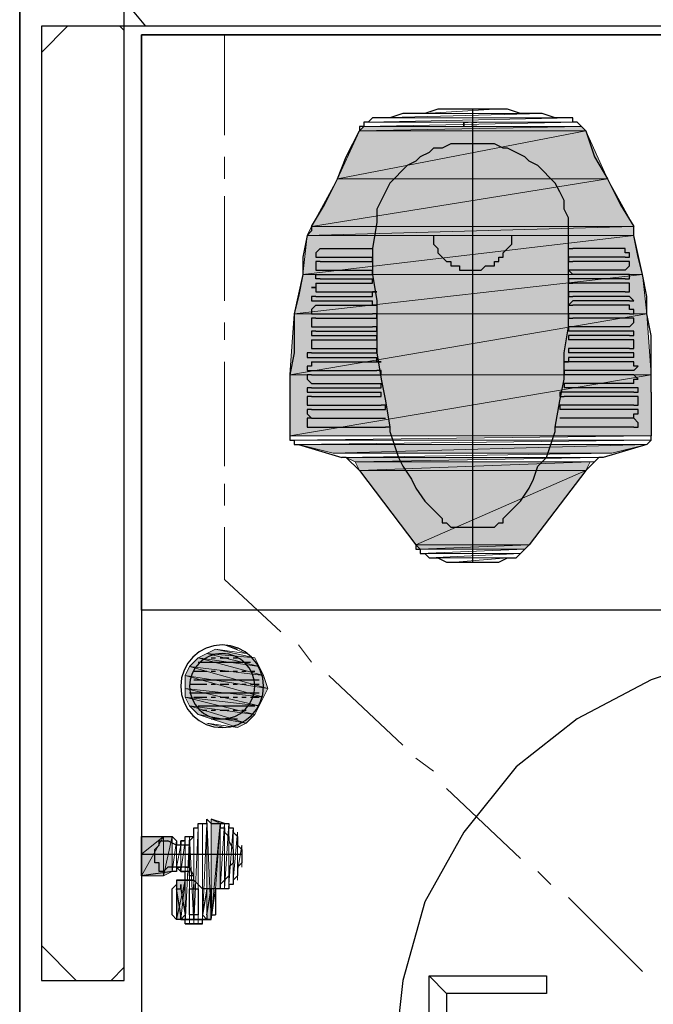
# Model space of a CAD drawing. Header units: millimetres. Extents: x 0 to 420, y 0 to 297.
# Tile 6 of 79: x 48.68 to 54.84, y 101.58 to 111.15. Entities that reach past the tile are written whole.
import ezdxf

# ---------------------------------------------------------------- set-up
doc = ezdxf.new("R2010")
doc.units = ezdxf.units.MM
doc.layers.add('FILL_FFFFFF', color=7, linetype='Continuous', true_color=0xffffff)
doc.layers.add('LINE_FFFFFF', color=7, linetype='Continuous', true_color=0xffffff)
doc.layers.add('LINE_000000', color=7, linetype='Continuous')

msp = doc.modelspace()

# ---------------------------------------------------------------- hatches: boundary and pattern name
at = {"layer": 'FILL_FFFFFF'}
h = msp.add_hatch(color=7, dxfattribs=at)
h.dxf.hatch_style = 1
h.paths.add_polyline_path([(51.9853, 110.0667), (54.1867, 110.0667), (51.7737, 109.601), (51.9853, 110.0667)])
h = msp.add_hatch(color=7, dxfattribs=at)
h.dxf.hatch_style = 1
h.paths.add_polyline_path([(54.1867, 110.0667), (51.7737, 109.601), (54.3984, 109.601), (54.1867, 110.0667)])
h = msp.add_hatch(color=7, dxfattribs=at)
h.dxf.hatch_style = 1
h.paths.add_polyline_path([(52.0277, 110.109), (54.1443, 110.109), (51.9853, 110.0667), (52.0277, 110.109)])
h = msp.add_hatch(color=7, dxfattribs=at)
h.dxf.hatch_style = 1
h.paths.add_polyline_path([(54.1443, 110.109), (51.9853, 110.0667), (54.1867, 110.0667), (54.1443, 110.109)])
h = msp.add_hatch(color=7, dxfattribs=at)
h.dxf.hatch_style = 1
h.paths.add_polyline_path([(51.7737, 109.601), (54.3984, 109.601), (51.5197, 109.1353), (51.7737, 109.601)])
h = msp.add_hatch(color=7, dxfattribs=at)
h.dxf.hatch_style = 1
h.paths.add_polyline_path([(54.3984, 109.601), (51.5197, 109.1353), (54.6523, 109.1353), (54.3984, 109.601)])
h = msp.add_hatch(color=7, dxfattribs=at)
h.dxf.hatch_style = 1
h.paths.add_polyline_path([(51.5197, 109.1353), (54.6523, 109.1353), (51.4773, 109.0507), (51.5197, 109.1353)])
h = msp.add_hatch(color=7, dxfattribs=at)
h.dxf.hatch_style = 1
h.paths.add_polyline_path([(54.6523, 109.1353), (51.4773, 109.0507), (54.6523, 109.0507), (54.6523, 109.1353)])
h = msp.add_hatch(color=7, dxfattribs=at)
h.dxf.hatch_style = 1
h.paths.add_polyline_path([(51.4773, 109.0507), (54.6523, 109.0507), (51.435, 108.6697), (51.4773, 109.0507)])
h = msp.add_hatch(color=7, dxfattribs=at)
h.dxf.hatch_style = 1
h.paths.add_polyline_path([(54.6523, 109.0507), (51.435, 108.6697), (54.737, 108.6697), (54.6523, 109.0507)])
h = msp.add_hatch(color=7, dxfattribs=at)
h.dxf.hatch_style = 1
h.paths.add_polyline_path([(51.435, 108.6697), (54.737, 108.6697), (51.3504, 108.2887), (51.435, 108.6697)])
h = msp.add_hatch(color=7, dxfattribs=at)
h.dxf.hatch_style = 1
h.paths.add_polyline_path([(54.737, 108.6697), (51.3504, 108.2887), (54.7793, 108.2887), (54.737, 108.6697)])
h = msp.add_hatch(color=7, dxfattribs=at)
h.dxf.hatch_style = 1
h.paths.add_polyline_path([(51.3504, 108.2887), (54.7793, 108.2887), (51.308, 107.696), (51.3504, 108.2887)])
h = msp.add_hatch(color=7, dxfattribs=at)
h.dxf.hatch_style = 1
h.paths.add_polyline_path([(54.7793, 108.2887), (51.308, 107.696), (54.8217, 107.696), (54.7793, 108.2887)])
h = msp.add_hatch(color=7, dxfattribs=at)
h.dxf.hatch_style = 1
h.paths.add_polyline_path([(51.308, 107.696), (54.8217, 107.696), (51.308, 107.1033), (51.308, 107.696)])
h = msp.add_hatch(color=7, dxfattribs=at)
h.dxf.hatch_style = 1
h.paths.add_polyline_path([(54.8217, 107.696), (51.308, 107.1033), (54.8217, 107.1033), (54.8217, 107.696)])
h = msp.add_hatch(color=7, dxfattribs=at)
h.dxf.hatch_style = 1
h.paths.add_polyline_path([(51.3927, 107.0187), (54.7793, 107.0187), (51.7313, 106.934), (51.3927, 107.0187)])
h = msp.add_hatch(color=7, dxfattribs=at)
h.dxf.hatch_style = 1
h.paths.add_polyline_path([(54.7793, 107.0187), (51.7313, 106.934), (54.4407, 106.934), (54.7793, 107.0187)])
h = msp.add_hatch(color=7, dxfattribs=at)
h.dxf.hatch_style = 1
h.paths.add_polyline_path([(51.8583, 106.8917), (51.943, 106.8493), (54.3137, 106.8917), (51.8583, 106.8917)])
h = msp.add_hatch(color=7, dxfattribs=at)
h.dxf.hatch_style = 1
h.paths.add_polyline_path([(51.943, 106.8493), (54.229, 106.8493), (51.9853, 106.7647), (51.943, 106.8493)])
h = msp.add_hatch(color=7, dxfattribs=at)
h.dxf.hatch_style = 1
h.paths.add_polyline_path([(54.229, 106.8493), (51.9853, 106.7647), (54.1867, 106.7647), (54.229, 106.8493)])
h = msp.add_hatch(color=7, dxfattribs=at)
h.dxf.hatch_style = 1
h.paths.add_polyline_path([(51.9853, 106.7647), (54.1867, 106.7647), (52.5357, 106.045), (51.9853, 106.7647)])
h = msp.add_hatch(color=7, dxfattribs=at)
h.dxf.hatch_style = 1
h.paths.add_polyline_path([(54.1867, 106.7647), (52.5357, 106.045), (53.6363, 106.045), (54.1867, 106.7647)])
h = msp.add_hatch(color=7, dxfattribs=at)
h.dxf.hatch_style = 1
h.paths.add_polyline_path([(52.5357, 106.045), (53.6363, 106.045), (52.578, 106.0027), (52.5357, 106.045)])
h = msp.add_hatch(color=7, dxfattribs=at)
h.dxf.hatch_style = 1
h.paths.add_polyline_path([(53.6363, 106.045), (52.578, 106.0027), (53.594, 106.0027), (53.6363, 106.045)])
h = msp.add_hatch(color=7, dxfattribs=at)
h.dxf.hatch_style = 1
h.paths.add_polyline_path([(50.5037, 104.9867), (51.0117, 104.8597), (50.419, 104.9443), (50.5037, 104.9867)])
h = msp.add_hatch(color=7, dxfattribs=at)
h.dxf.hatch_style = 1
h.paths.add_polyline_path([(50.5883, 105.029), (50.9693, 104.9443), (50.5037, 104.9867), (50.5883, 105.029)])
h = msp.add_hatch(color=7, dxfattribs=at)
h.dxf.hatch_style = 1
h.paths.add_polyline_path([(50.9693, 104.9443), (50.5037, 104.9867), (51.0117, 104.8597), (50.9693, 104.9443)])
h = msp.add_hatch(color=7, dxfattribs=at)
h.dxf.hatch_style = 1
h.paths.add_polyline_path([(50.3344, 104.8597), (51.0963, 104.648), (50.292, 104.775), (50.3344, 104.8597)])
h = msp.add_hatch(color=7, dxfattribs=at)
h.dxf.hatch_style = 1
h.paths.add_polyline_path([(50.419, 104.9443), (51.054, 104.775), (50.3344, 104.8597), (50.419, 104.9443)])
h = msp.add_hatch(color=7, dxfattribs=at)
h.dxf.hatch_style = 1
h.paths.add_polyline_path([(51.054, 104.775), (50.3344, 104.8597), (51.0963, 104.648), (51.054, 104.775)])
h = msp.add_hatch(color=7, dxfattribs=at)
h.dxf.hatch_style = 1
h.paths.add_polyline_path([(51.0117, 104.8597), (50.419, 104.9443), (51.054, 104.775), (51.0117, 104.8597)])
h = msp.add_hatch(color=7, dxfattribs=at)
h.dxf.hatch_style = 1
h.paths.add_polyline_path([(51.0963, 104.648), (50.292, 104.775), (51.054, 104.5633), (51.0963, 104.648)])
h = msp.add_hatch(color=7, dxfattribs=at)
h.dxf.hatch_style = 1
h.paths.add_polyline_path([(50.292, 104.775), (51.054, 104.5633), (50.292, 104.648), (50.292, 104.775)])
h = msp.add_hatch(color=7, dxfattribs=at)
h.dxf.hatch_style = 1
h.paths.add_polyline_path([(51.054, 104.5633), (50.292, 104.648), (51.0117, 104.4787), (51.054, 104.5633)])
h = msp.add_hatch(color=7, dxfattribs=at)
h.dxf.hatch_style = 1
h.paths.add_polyline_path([(50.292, 104.648), (51.0117, 104.4787), (50.292, 104.5633), (50.292, 104.648)])
h = msp.add_hatch(color=7, dxfattribs=at)
h.dxf.hatch_style = 1
h.paths.add_polyline_path([(51.0117, 104.4787), (50.292, 104.5633), (50.9693, 104.394), (51.0117, 104.4787)])
h = msp.add_hatch(color=7, dxfattribs=at)
h.dxf.hatch_style = 1
h.paths.add_polyline_path([(50.292, 104.5633), (50.9693, 104.394), (50.3344, 104.4787), (50.292, 104.5633)])
h = msp.add_hatch(color=7, dxfattribs=at)
h.dxf.hatch_style = 1
h.paths.add_polyline_path([(50.9693, 104.394), (50.3344, 104.4787), (50.8847, 104.3093), (50.9693, 104.394)])
h = msp.add_hatch(color=7, dxfattribs=at)
h.dxf.hatch_style = 1
h.paths.add_polyline_path([(50.3344, 104.4787), (50.8847, 104.3093), (50.419, 104.394), (50.3344, 104.4787)])
h = msp.add_hatch(color=7, dxfattribs=at)
h.dxf.hatch_style = 1
h.paths.add_polyline_path([(50.8847, 104.3093), (50.419, 104.394), (50.8, 104.267), (50.8847, 104.3093)])
h = msp.add_hatch(color=7, dxfattribs=at)
h.dxf.hatch_style = 1
h.paths.add_polyline_path([(50.5037, 102.4043), (50.5037, 103.378), (50.546, 102.4043), (50.5037, 102.4043)])
h = msp.add_hatch(color=7, dxfattribs=at)
h.dxf.hatch_style = 1
h.paths.add_polyline_path([(50.546, 103.378), (50.6307, 103.3357), (50.546, 102.4043), (50.546, 103.378)])
h = msp.add_hatch(color=7, dxfattribs=at)
h.dxf.hatch_style = 1
h.paths.add_polyline_path([(50.5883, 102.7007), (50.6307, 103.3357), (50.6307, 102.7007), (50.5883, 102.7007)])
h = msp.add_hatch(color=7, dxfattribs=at)
h.dxf.hatch_style = 1
h.paths.add_polyline_path([(49.8687, 102.8277), (49.8687, 103.0393), (50.0804, 103.2087), (49.8687, 102.8277)])
h = msp.add_hatch(color=7, dxfattribs=at)
h.dxf.hatch_style = 1
h.paths.add_polyline_path([(49.8687, 103.0393), (50.0804, 103.2087), (49.8687, 103.2087), (49.8687, 103.0393)])
h = msp.add_hatch(color=7, dxfattribs=at)
h.dxf.hatch_style = 1
h.paths.add_polyline_path([(49.8687, 102.8277), (50.0804, 103.2087), (50.0804, 102.8277), (49.8687, 102.8277)])
h = msp.add_hatch(color=7, dxfattribs=at)
h.dxf.hatch_style = 1
h.paths.add_polyline_path([(50.0804, 103.2087), (50.0804, 102.8277), (50.165, 103.2087), (50.0804, 103.2087)])
h = msp.add_hatch(color=7, dxfattribs=at)
h.dxf.hatch_style = 1
h.paths.add_polyline_path([(50.0804, 102.8277), (50.165, 103.2087), (50.165, 102.87), (50.0804, 102.8277)])
h = msp.add_hatch(color=7, dxfattribs=at)
h.dxf.hatch_style = 1
h.paths.add_polyline_path([(50.2074, 102.4043), (50.292, 102.7853), (50.2497, 102.4043), (50.2074, 102.4043)])
h = msp.add_hatch(color=7, dxfattribs=at)
h.dxf.hatch_style = 1
h.paths.add_polyline_path([(50.2074, 102.7853), (50.292, 102.7853), (50.2074, 102.4043), (50.2074, 102.7853)])

# ---------------------------------------------------------------- linework, layer by layer
at = {"layer": 'LINE_000000', "lineweight": 25}
for p, q in [((48.6833, 219.6253), (48.6833, 63.1613)), ((48.6833, 99.3563), (48.6833, 211.201)), ((49.911, 111.0827), (49.6993, 111.3367)), ((48.895, 110.8287), (49.149, 111.0827)), ((49.6993, 111.0403), (49.657, 111.0827)), ((53.086, 110.2783), (53.086, 105.8757)), ((52.1547, 110.1937), (52.1547, 110.1937)), ((53.0013, 110.1513), (53.0013, 110.1513)), ((53.0013, 110.1513), (53.0437, 110.1513)), ((53.0013, 110.1513), (53.0013, 110.1513)), ((53.0013, 110.1513), (53.0013, 110.1513)), ((53.0013, 110.1513), (53.0013, 110.1513)), ((53.0437, 110.1513), (53.0437, 110.1513)), ((53.0437, 110.1513), (53.0437, 110.1513)), ((53.0437, 110.1513), (53.0437, 110.1513)), ((53.0437, 110.1513), (53.0437, 110.1513)), ((53.0437, 110.1513), (53.0437, 110.1513)), ((53.086, 110.1513), (53.1283, 110.1513)), ((53.086, 110.1513), (53.086, 110.1513)), ((53.086, 110.1513), (53.1283, 110.1513)), ((53.086, 110.1513), (53.086, 110.1513)), ((53.086, 110.1513), (53.086, 110.1513)), ((53.086, 110.1513), (53.086, 110.1513)), ((53.086, 110.1513), (53.086, 110.1513)), ((53.1283, 110.1513), (53.1283, 110.1513)), ((53.1283, 110.1513), (53.1283, 110.1513)), ((53.1283, 110.1513), (53.1283, 110.1513)), ((53.1283, 110.1513), (53.1283, 110.1513)), ((53.1283, 110.1513), (53.1283, 110.1513)), ((53.1283, 110.1513), (53.1283, 110.1513)), ((53.1283, 110.1513), (53.1283, 110.1513)), ((53.0013, 110.109), (53.0013, 110.109)), ((53.0013, 110.109), (53.0013, 110.109)), ((53.0437, 110.109), (53.0437, 110.109)), ((53.0437, 110.109), (53.0437, 110.109)), ((53.0437, 110.109), (53.0437, 110.109)), ((53.0437, 110.109), (53.0437, 110.109)), ((53.086, 110.109), (53.086, 110.109)), ((53.086, 110.109), (53.086, 110.109)), ((53.1283, 110.109), (53.086, 110.109)), ((53.086, 110.109), (53.086, 110.109)), ((53.086, 110.109), (53.086, 110.109)), ((53.1283, 110.109), (53.1283, 110.109)), ((53.1283, 110.109), (53.1283, 110.109)), ((53.1283, 110.109), (53.1283, 110.109)), ((53.1283, 110.109), (53.1283, 110.109)), ((53.1283, 110.109), (53.1283, 110.109)), ((53.1283, 110.109), (53.1283, 110.109)), ((53.1283, 110.109), (53.1283, 110.109)), ((53.1707, 110.109), (53.1707, 110.109)), ((52.1547, 109.22), (52.1547, 109.22)), ((52.1547, 109.22), (52.1547, 109.1777)), ((54.0173, 109.1777), (54.0173, 109.22)), ((51.6043, 108.9237), (51.6043, 108.9237)), ((51.6043, 108.9237), (52.1123, 108.9237)), ((52.1123, 108.9237), (52.1123, 108.9237)), ((54.0173, 108.9237), (54.0173, 108.9237)), ((54.0173, 108.9237), (54.0597, 108.9237)), ((54.5677, 108.9237), (54.0597, 108.9237)), ((51.6043, 108.839), (52.1123, 108.839)), ((51.6043, 108.7967), (52.1123, 108.7967)), ((52.1123, 108.7967), (52.1123, 108.839)), ((52.1123, 108.7967), (52.1123, 108.7967)), ((54.0597, 108.839), (54.0597, 108.839)), ((54.5677, 108.839), (54.0597, 108.839)), ((54.5677, 108.7967), (54.0597, 108.7967)), ((54.5677, 108.839), (54.5677, 108.839)), ((51.6043, 108.712), (52.1123, 108.712)), ((52.1123, 108.6697), (52.1123, 108.712)), ((54.0597, 108.712), (54.0597, 108.712)), ((54.5677, 108.712), (54.0597, 108.712)), ((54.5677, 108.712), (54.5677, 108.712)), ((51.6043, 108.6273), (52.1123, 108.6273)), ((52.1123, 108.6697), (52.1123, 108.6697)), ((52.1123, 108.585), (52.1123, 108.6273)), ((54.0597, 108.6273), (54.0597, 108.6273)), ((54.5677, 108.6273), (54.0597, 108.6273)), ((51.562, 108.585), (51.562, 108.585)), ((51.562, 108.585), (52.1123, 108.585)), ((51.562, 108.5003), (52.1123, 108.5003)), ((52.1123, 108.585), (52.1123, 108.585)), ((54.5677, 108.585), (54.0597, 108.585)), ((54.0597, 108.5003), (54.0597, 108.5003)), ((54.5677, 108.5003), (54.0597, 108.5003)), ((51.562, 108.458), (51.562, 108.458)), ((51.562, 108.458), (52.1123, 108.458)), ((51.562, 108.4157), (52.1123, 108.4157)), ((52.1123, 108.458), (52.1123, 108.458)), ((54.61, 108.458), (54.0597, 108.458)), ((54.61, 108.4157), (54.0597, 108.4157)), ((54.61, 108.4157), (54.61, 108.4157)), ((51.562, 108.3733), (51.562, 108.3733)), ((51.562, 108.3733), (52.1123, 108.3733)), ((52.1123, 108.3733), (52.1123, 108.3733)), ((54.61, 108.3733), (54.0597, 108.3733)), ((51.562, 108.2887), (52.1123, 108.2887)), ((51.562, 108.2463), (52.1123, 108.2463)), ((52.1123, 108.2463), (52.1123, 108.2463)), ((54.61, 108.2887), (54.0597, 108.2887)), ((54.61, 108.2463), (54.0597, 108.2463)), ((54.61, 108.2887), (54.61, 108.2887)), ((51.562, 108.1617), (52.1123, 108.1617)), ((51.562, 108.1193), (52.1123, 108.1193)), ((54.0173, 108.1617), (54.0173, 108.1617)), ((54.0173, 108.1617), (54.0173, 108.1193)), ((54.61, 108.1617), (54.0173, 108.1617)), ((54.61, 108.1193), (54.0173, 108.1193)), ((54.61, 108.1617), (54.61, 108.1617)), ((51.5197, 108.0347), (51.5197, 108.0347)), ((51.5197, 108.0347), (52.1547, 108.0347)), ((51.562, 108.077), (52.1547, 108.077)), ((52.1547, 108.0347), (52.1547, 108.077)), ((52.1547, 108.0347), (52.1547, 108.0347)), ((54.0173, 108.077), (54.0173, 108.077)), ((54.0173, 108.077), (54.0173, 108.0347)), ((54.61, 108.077), (54.0173, 108.077)), ((54.61, 108.0347), (54.0173, 108.0347)), ((51.5197, 107.95), (52.1547, 107.95)), ((52.1547, 107.9077), (52.1547, 107.95)), ((54.0173, 107.95), (54.0173, 107.95)), ((54.0173, 107.95), (54.0173, 107.9077)), ((54.61, 107.95), (54.0173, 107.95)), ((51.5197, 107.9077), (51.5197, 107.9077)), ((51.5197, 107.9077), (52.1547, 107.9077)), ((51.5197, 107.8653), (52.1547, 107.8653)), ((52.1547, 107.9077), (52.1547, 107.9077)), ((54.6523, 107.9077), (54.0173, 107.9077)), ((54.6523, 107.8653), (54.0173, 107.8653)), ((54.6523, 107.8653), (54.6523, 107.9077)), ((54.6523, 107.8653), (54.6523, 107.8653)), ((51.5197, 107.823), (51.5197, 107.823)), ((51.5197, 107.823), (52.1547, 107.823)), ((51.5197, 107.7383), (52.1547, 107.7383)), ((52.1547, 107.823), (52.1547, 107.823)), ((53.975, 107.7383), (53.975, 107.7383)), ((53.975, 107.7383), (53.975, 107.696)), ((54.6523, 107.7383), (53.975, 107.7383)), ((54.6523, 107.823), (54.0173, 107.823)), ((54.6523, 107.7383), (54.6523, 107.7383)), ((51.5197, 107.696), (51.5197, 107.696)), ((51.5197, 107.696), (52.1547, 107.696)), ((54.6523, 107.696), (53.975, 107.696)), ((51.5197, 107.6113), (52.197, 107.6113)), ((51.5197, 107.569), (51.5197, 107.569)), ((51.5197, 107.569), (52.197, 107.569)), ((52.197, 107.569), (52.197, 107.6113)), ((52.197, 107.569), (52.197, 107.569)), ((53.975, 107.6113), (53.975, 107.6113)), ((53.975, 107.6113), (53.975, 107.569)), ((54.6523, 107.6113), (53.975, 107.6113)), ((54.6523, 107.569), (53.975, 107.569)), ((54.6523, 107.6113), (54.6523, 107.6113)), ((51.5197, 107.5267), (52.197, 107.5267)), ((51.5197, 107.4843), (52.197, 107.4843)), ((52.197, 107.4843), (52.197, 107.5267)), ((52.197, 107.4843), (52.197, 107.4843)), ((53.975, 107.5267), (53.975, 107.5267)), ((54.6523, 107.5267), (53.975, 107.5267)), ((54.6523, 107.4843), (53.975, 107.4843)), ((54.6523, 107.5267), (54.6523, 107.5267)), ((54.8217, 107.5267), (54.8217, 107.1033)), ((51.5197, 107.3997), (52.197, 107.3997)), ((51.5197, 107.3573), (52.197, 107.3573)), ((53.9327, 107.3997), (53.9327, 107.3997)), ((53.9327, 107.3997), (53.9327, 107.3573)), ((54.6523, 107.3997), (53.9327, 107.3997)), ((54.6523, 107.3573), (53.9327, 107.3573)), ((54.6523, 107.3997), (54.6523, 107.3997)), ((51.5197, 107.2727), (52.2394, 107.2727)), ((51.5197, 107.2727), (52.2394, 107.2727)), ((52.2394, 107.2727), (52.2394, 107.2727)), ((53.9327, 107.2727), (53.9327, 107.2727)), ((54.6523, 107.2727), (53.9327, 107.2727)), ((54.6523, 107.2727), (53.9327, 107.2727)), ((51.5197, 107.188), (52.2394, 107.188)), ((52.2817, 107.188), (52.2394, 107.188)), ((52.2817, 107.188), (52.2817, 107.1457)), ((52.2817, 107.188), (52.2817, 107.188)), ((53.8903, 107.1457), (53.8903, 107.188)), ((53.9327, 107.188), (53.8903, 107.188)), ((54.6523, 107.188), (53.9327, 107.188)), ((54.6523, 107.188), (54.6523, 107.188)), ((51.308, 107.1033), (51.308, 107.1033)), ((54.7793, 107.0187), (54.7793, 107.0187)), ((51.9853, 106.7647), (52.5357, 106.045)), ((54.1867, 106.7647), (53.6363, 106.045)), ((50.419, 104.902), (50.927, 104.902)), ((50.546, 104.9443), (50.5883, 104.9443)), ((50.6307, 104.9443), (50.7153, 104.9443)), ((50.7577, 104.9443), (50.8, 104.9443)), ((50.8423, 104.9443), (50.8423, 104.9443)), ((50.546, 104.8173), (50.5883, 104.8173)), ((50.6307, 104.8173), (50.7153, 104.8173)), ((50.7577, 104.8173), (50.8, 104.8173)), ((50.8423, 104.8173), (50.8847, 104.8173)), ((50.927, 104.8173), (50.9693, 104.8173)), ((50.3767, 104.7327), (51.0117, 104.7327)), ((50.546, 104.6903), (50.5883, 104.6903)), ((50.6307, 104.6903), (50.7153, 104.6903)), ((50.7577, 104.6903), (50.8, 104.6903)), ((50.8423, 104.6903), (50.8847, 104.6903)), ((50.927, 104.6903), (51.0117, 104.6903)), ((50.3344, 104.6057), (51.0117, 104.6057)), ((50.419, 104.4787), (50.9693, 104.4787)), ((50.546, 104.5633), (50.5883, 104.5633)), ((50.6307, 104.5633), (50.7153, 104.5633)), ((50.7577, 104.5633), (50.8, 104.5633)), ((50.8423, 104.5633), (50.8847, 104.5633)), ((50.927, 104.5633), (51.0117, 104.5633)), ((50.4613, 104.4363), (50.5037, 104.4363)), ((50.546, 104.4363), (50.5883, 104.4363)), ((50.6307, 104.4363), (50.7153, 104.4363)), ((50.7577, 104.4363), (50.8, 104.4363)), ((50.8423, 104.4363), (50.8847, 104.4363)), ((50.546, 104.3517), (50.8, 104.3517)), ((50.673, 103.3357), (50.546, 103.378)), ((50.0804, 103.1663), (50.0804, 103.1663)), ((50.165, 103.2087), (50.165, 103.2087)), ((50.2497, 103.1663), (50.2497, 103.1663)), ((50.3344, 103.2087), (50.3344, 103.2087)), ((50.3344, 103.2087), (50.3767, 103.2087)), ((50.3344, 103.1663), (50.3344, 103.1663)), ((50.3344, 103.1663), (50.3344, 103.124)), ((50.3344, 103.124), (50.292, 103.124)), ((50.8423, 103.0816), (50.8423, 103.0816)), ((49.8687, 103.0393), (50.8423, 103.0393)), ((50.3344, 103.0393), (50.3344, 103.0393)), ((50.3344, 102.997), (50.3344, 103.0393)), ((50.3344, 102.997), (50.3344, 102.997)), ((50.8423, 103.0393), (50.8423, 103.0393)), ((50.8423, 103.0393), (50.8423, 102.997)), ((50.8423, 102.9547), (50.8423, 102.9547)), ((50.2497, 102.87), (50.2497, 102.9123)), ((50.2497, 102.9123), (50.2497, 102.9123)), ((50.292, 102.87), (50.2497, 102.87)), ((50.2497, 102.87), (50.292, 102.87)), ((50.2497, 102.87), (50.2497, 102.87)), ((50.2497, 102.87), (50.2497, 102.87)), ((50.292, 102.9123), (50.292, 102.9123)), ((50.292, 102.9123), (50.3344, 102.9123)), ((50.292, 102.7853), (50.292, 102.87)), ((50.3344, 102.9123), (50.3344, 102.9123)), ((50.3344, 102.9123), (50.3344, 102.87)), ((50.2074, 102.7853), (50.2074, 102.743)), ((50.3767, 102.8277), (50.3344, 102.8277)), ((50.3344, 102.8277), (50.3344, 102.8277)), ((50.3767, 102.8277), (50.3767, 102.8277)), ((50.165, 102.7007), (50.165, 102.7007)), ((50.2074, 102.743), (50.2074, 102.7007)), ((50.2074, 102.7007), (50.2074, 102.7007)), ((50.2074, 102.7007), (50.2074, 102.4467)), ((50.2497, 102.4467), (50.2074, 102.7007)), ((50.2074, 102.7007), (50.2074, 102.7007)), ((50.2497, 102.743), (50.2497, 102.743)), ((50.2497, 102.7007), (50.292, 102.4467)), ((50.2497, 102.7007), (50.2497, 102.7007)), ((50.3767, 102.743), (50.3767, 102.743)), ((50.5037, 102.7007), (50.4613, 102.4467)), ((50.5037, 102.4467), (50.546, 102.7007)), ((50.5037, 102.7007), (50.5037, 102.7007)), ((50.673, 102.7007), (50.546, 102.7007)), ((50.546, 102.7007), (50.546, 102.4467)), ((50.5883, 102.7007), (50.5883, 102.7007)), ((50.5883, 102.7007), (50.5883, 102.4467)), ((50.2074, 102.4043), (50.165, 102.4467)), ((50.2074, 102.4467), (50.2074, 102.4043)), ((50.546, 102.4043), (50.2074, 102.4043)), ((50.2497, 102.4043), (50.2074, 102.4043)), ((50.2074, 102.4043), (50.2074, 102.4043)), ((50.2497, 102.4043), (50.2497, 102.4043)), ((50.292, 102.362), (50.292, 102.4043)), ((50.3767, 102.4043), (50.3767, 102.4043)), ((50.5037, 102.4043), (50.4613, 102.4467)), ((50.4613, 102.362), (50.4613, 102.4043)), ((50.5037, 102.4467), (50.5037, 102.4467)), ((50.5037, 102.4467), (50.5037, 102.4043)), ((50.5037, 102.4043), (50.5037, 102.4043)), ((50.546, 102.4043), (50.546, 102.4467)), ((50.4613, 102.362), (50.292, 102.362)), ((50.292, 102.362), (50.4613, 102.362)), ((50.292, 102.362), (50.292, 102.362)), ((50.4613, 102.362), (50.4613, 102.362)), ((49.2337, 101.8117), (48.895, 102.1503)), ((49.5723, 101.8117), (49.6993, 101.9387)), ((52.832, 101.6847), (52.6627, 101.854))]:
    msp.add_line(p, q, dxfattribs=at)
at = {"layer": 'LINE_000000', "lineweight": 13}
for p, q in [((50.673, 110.998), (50.673, 110.0243)), ((50.673, 109.8127), (50.673, 109.601)), ((50.673, 109.4316), (50.673, 108.4157)), ((50.673, 108.204), (50.673, 108.0347)), ((50.673, 107.823), (50.673, 106.807)), ((50.673, 106.6377), (50.673, 106.426)), ((51.3927, 105.0713), (51.5197, 104.902)), ((51.689, 104.775), (52.4087, 104.0977)), ((52.5357, 103.9707), (52.705, 103.8437)), ((52.832, 103.6743), (53.5517, 102.997)), ((53.721, 102.87), (53.848, 102.743)), ((54.0173, 102.616), (54.737, 101.8963))]:
    msp.add_line(p, q, dxfattribs=at)
at = {"layer": 'LINE_000000', "lineweight": 25}
for points in [[(49.8687, 117.6443), (49.8687, 111.9717), (57.2347, 111.9717), (57.2347, 105.41), (56.261, 105.41), (56.261, 110.998), (49.8687, 110.998), (49.8687, 99.441)], [(53.086, 110.2783), (52.959, 110.2783), (52.832, 110.2783), (52.7473, 110.2783), (52.6203, 110.236), (52.4934, 110.236), (52.4087, 110.236), (52.2817, 110.1937), (52.1547, 110.1937)], [(54.0173, 110.1937), (53.8903, 110.1937), (53.7633, 110.236), (53.6363, 110.236), (53.5517, 110.236), (53.4247, 110.2783), (53.2977, 110.2783), (53.213, 110.2783), (53.086, 110.2783)], [(52.1547, 110.1937), (52.1123, 110.1937), (52.07, 110.1513), (52.0277, 110.1513), (52.0277, 110.109), (51.9853, 110.109), (51.9853, 110.0667)], [(54.1867, 110.0667), (54.1443, 110.109), (54.102, 110.1513), (54.0597, 110.1513), (54.0597, 110.1937), (54.0173, 110.1937)], [(51.5197, 109.1353), (51.6467, 109.347), (51.7737, 109.601), (51.8583, 109.8127), (51.9853, 110.0667)], [(54.1867, 110.0667), (54.2713, 109.8127), (54.3984, 109.601), (54.5254, 109.347), (54.6523, 109.1353)], [(53.086, 109.9397), (53.0013, 109.9397), (52.9167, 109.9397), (52.8743, 109.9397), (52.7897, 109.8973), (52.705, 109.8973), (52.6627, 109.855), (52.578, 109.8127), (52.5357, 109.7703)], [(53.6363, 109.7703), (53.594, 109.8127), (53.5094, 109.855), (53.4247, 109.8973), (53.3824, 109.8973), (53.2977, 109.9397), (53.213, 109.9397), (53.1707, 109.9397), (53.086, 109.9397)], [(52.5357, 109.7703), (52.451, 109.728), (52.4087, 109.6857), (52.324, 109.601), (52.2817, 109.5587), (52.2394, 109.474), (52.197, 109.3893), (52.1547, 109.3047), (52.1547, 109.22)], [(54.0173, 109.22), (53.975, 109.3047), (53.975, 109.3893), (53.9327, 109.474), (53.8903, 109.5587), (53.848, 109.601), (53.7633, 109.6857), (53.721, 109.728), (53.6363, 109.7703)], [(52.1547, 109.1777), (52.1123, 108.9237), (52.1123, 108.6697), (52.1547, 108.4157), (52.1547, 108.1617), (52.1547, 107.9077), (52.197, 107.6537), (52.2394, 107.442), (52.2817, 107.188)], [(53.8903, 107.188), (53.9327, 107.442), (53.975, 107.6537), (53.975, 107.9077), (54.0173, 108.1617), (54.0173, 108.4157), (54.0173, 108.6697), (54.0173, 108.9237), (54.0173, 109.1777)], [(51.5197, 109.1353), (51.5197, 109.093), (51.4773, 109.0507)], [(54.6523, 109.0507), (54.6523, 109.093), (54.6523, 109.1353)], [(51.4773, 109.0507), (51.435, 108.839), (51.435, 108.6697), (51.3927, 108.458), (51.3504, 108.2887), (51.3504, 108.077), (51.3504, 107.9077), (51.308, 107.696), (51.308, 107.5267)], [(52.705, 109.0507), (52.705, 109.0083), (52.705, 108.966), (52.7473, 108.9237), (52.7473, 108.8813), (52.7897, 108.839), (52.832, 108.7967), (52.8743, 108.7967), (52.8743, 108.7543), (52.9167, 108.7543), (52.959, 108.7543), (52.959, 108.712), (53.0013, 108.712), (53.0437, 108.712), (53.086, 108.712), (53.1283, 108.712), (53.1707, 108.712), (53.213, 108.7543), (53.2554, 108.7543), (53.2977, 108.7543), (53.2977, 108.7967), (53.34, 108.7967), (53.34, 108.839), (53.3824, 108.839), (53.3824, 108.8813), (53.4247, 108.9237), (53.467, 108.966), (53.467, 109.0083), (53.467, 109.0507)], [(54.8217, 107.5267), (54.8217, 107.696), (54.8217, 107.9077), (54.8217, 108.077), (54.7793, 108.2887), (54.7793, 108.458), (54.737, 108.6697), (54.6947, 108.839), (54.6523, 109.0507)], [(51.6043, 108.9237), (51.562, 108.8813), (51.562, 108.839), (51.6043, 108.839)], [(54.5677, 108.839), (54.61, 108.839), (54.61, 108.8813), (54.5677, 108.8813), (54.5677, 108.9237)], [(51.6043, 108.7967), (51.562, 108.7967), (51.562, 108.7543), (51.562, 108.712), (51.6043, 108.712)], [(54.0597, 108.839), (54.0173, 108.839), (54.0173, 108.7967), (54.0597, 108.7967)], [(54.5677, 108.712), (54.61, 108.7543), (54.61, 108.7967), (54.5677, 108.7967)], [(54.0597, 108.712), (54.0173, 108.712), (54.0597, 108.6697)], [(51.6043, 108.6273), (51.562, 108.6273), (51.562, 108.6697), (51.6043, 108.6697), (52.1123, 108.6697)], [(54.0597, 108.6273), (54.0173, 108.6273), (54.0173, 108.585), (54.0597, 108.585)], [(54.5677, 108.6273), (54.61, 108.6273), (54.61, 108.6697), (54.5677, 108.6697), (54.0597, 108.6697)], [(51.562, 108.585), (51.562, 108.5427), (51.5197, 108.5427), (51.562, 108.5427), (51.562, 108.5003)], [(52.1123, 108.458), (52.1123, 108.5003), (52.1547, 108.5003), (52.1123, 108.5003)], [(54.0597, 108.5003), (54.0173, 108.5003), (54.0173, 108.458), (54.0597, 108.458)], [(54.5677, 108.5003), (54.61, 108.5003), (54.61, 108.5427), (54.61, 108.585), (54.5677, 108.585)], [(51.562, 108.458), (51.5197, 108.458), (51.5197, 108.4157), (51.562, 108.4157)], [(52.1123, 108.3733), (52.1547, 108.3733), (52.1123, 108.3733), (52.1123, 108.4157)], [(54.0597, 108.4157), (54.0173, 108.3733), (54.0597, 108.3733)], [(54.61, 108.4157), (54.6523, 108.4157), (54.61, 108.458)], [(51.562, 108.3733), (51.5197, 108.331), (51.5197, 108.2887), (51.562, 108.2887)], [(54.61, 108.2887), (54.6523, 108.2887), (54.6523, 108.331), (54.61, 108.331), (54.61, 108.3733)], [(51.562, 108.2463), (51.5197, 108.2463), (51.5197, 108.204), (51.5197, 108.1617), (51.562, 108.1617)], [(52.1123, 108.2463), (52.1547, 108.2463), (52.1547, 108.2887), (52.1123, 108.2887)], [(54.0597, 108.2887), (54.0173, 108.2887), (54.0173, 108.2463), (54.0597, 108.2463)], [(54.61, 108.1617), (54.6523, 108.204), (54.6523, 108.2463), (54.61, 108.2463)], [(51.562, 108.1193), (51.5197, 108.1193), (51.5197, 108.077), (51.562, 108.077)], [(52.1123, 108.1193), (52.1547, 108.1193), (52.1547, 108.1617), (52.1123, 108.1617)], [(54.61, 108.077), (54.6523, 108.077), (54.6523, 108.1193), (54.61, 108.1193)], [(51.5197, 108.0347), (51.5197, 107.9923), (51.5197, 107.95)], [(54.61, 107.95), (54.6523, 107.95), (54.6523, 107.9923), (54.6523, 108.0347), (54.61, 108.0347)], [(51.5197, 107.9077), (51.4773, 107.9077), (51.4773, 107.8653), (51.5197, 107.8653)], [(52.1547, 107.823), (52.197, 107.823), (52.1547, 107.823), (52.1547, 107.8653)], [(54.0173, 107.8653), (54.0173, 107.823), (53.975, 107.823), (54.0173, 107.823)], [(51.5197, 107.823), (51.5197, 107.7807), (51.4773, 107.7807), (51.4773, 107.7383), (51.5197, 107.7383)], [(52.1547, 107.696), (52.197, 107.696), (52.197, 107.7383), (52.1547, 107.7383)], [(54.6523, 107.7383), (54.6947, 107.7807), (54.6523, 107.7807), (54.6523, 107.823)], [(51.5197, 107.696), (51.4773, 107.696), (51.4773, 107.6537), (51.5197, 107.6113)], [(54.6523, 107.6113), (54.6523, 107.6537), (54.6947, 107.6537), (54.6523, 107.696)], [(51.5197, 107.569), (51.4773, 107.569), (51.4773, 107.5267), (51.5197, 107.5267)], [(54.6523, 107.5267), (54.6947, 107.5267), (54.6947, 107.569), (54.6523, 107.569)], [(51.308, 107.5267), (51.308, 107.1033), (51.308, 107.061), (51.3504, 107.061), (51.3504, 107.0187), (51.3927, 107.0187), (51.816, 106.8917)], [(51.5197, 107.4843), (51.4773, 107.4843), (51.4773, 107.442), (51.4773, 107.3997), (51.5197, 107.3997)], [(53.975, 107.5267), (53.9327, 107.5267), (53.9327, 107.4843), (53.975, 107.4843)], [(54.6523, 107.3997), (54.6947, 107.3997), (54.6947, 107.442), (54.6947, 107.4843), (54.6523, 107.4843)], [(51.5197, 107.3573), (51.4773, 107.3573), (51.4773, 107.315), (51.5197, 107.2727)], [(52.197, 107.3573), (52.2394, 107.3573), (52.2394, 107.3997), (52.197, 107.3997)], [(54.6523, 107.2727), (54.6523, 107.315), (54.6947, 107.315), (54.6947, 107.3573), (54.6523, 107.3573)], [(51.5197, 107.2727), (51.4773, 107.2727), (51.4773, 107.2303), (51.4773, 107.188), (51.5197, 107.188)], [(54.6523, 107.188), (54.6947, 107.188), (54.6947, 107.2303), (54.6523, 107.2727)], [(52.2817, 107.1457), (52.324, 107.0187), (52.3664, 106.8917), (52.4087, 106.807), (52.4934, 106.68), (52.5357, 106.5953), (52.6203, 106.4683), (52.705, 106.3837), (52.7897, 106.299)], [(53.3824, 106.299), (53.467, 106.3837), (53.5517, 106.4683), (53.6363, 106.5953), (53.6787, 106.68), (53.721, 106.807), (53.8057, 106.8917), (53.848, 107.0187), (53.8903, 107.1457)], [(54.7793, 107.0187), (54.8217, 107.061), (54.8217, 107.1033)], [(54.7793, 107.0187), (54.356, 106.8917), (54.3137, 106.8917), (54.2713, 106.8493), (54.229, 106.807), (54.1867, 106.7647)], [(51.9853, 106.7647), (51.943, 106.807), (51.9007, 106.8493), (51.8583, 106.8917), (51.816, 106.8917)], [(52.7897, 106.299), (52.7897, 106.2566), (52.832, 106.2566), (52.8743, 106.2143)], [(52.8743, 106.2143), (52.9167, 106.2143), (52.959, 106.2143), (53.0437, 106.2143), (53.086, 106.2143), (53.1283, 106.2143), (53.1707, 106.2143), (53.2554, 106.2143), (53.2977, 106.2143), (53.34, 106.2566), (53.3824, 106.2566), (53.3824, 106.299)], [(52.5357, 106.045), (52.5357, 106.0027), (52.578, 106.0027), (52.578, 105.9603), (52.6203, 105.9603), (52.6627, 105.918), (52.705, 105.918), (52.7473, 105.918), (52.832, 105.8757), (52.9167, 105.8757), (53.0013, 105.8757), (53.086, 105.8757)], [(53.4247, 105.918), (53.467, 105.918), (53.5094, 105.918), (53.5517, 105.9603), (53.594, 106.0027), (53.6363, 106.045)], [(53.086, 105.8757), (53.1707, 105.8757), (53.2554, 105.8757), (53.34, 105.8757), (53.4247, 105.918)], [(56.3457, 105.029), (55.5837, 104.9867), (54.8217, 104.7327), (54.102, 104.3517), (53.5094, 103.886), (53.0013, 103.251), (52.6203, 102.5737), (52.4087, 101.8117), (52.324, 101.0497)], [(50.3767, 104.8173), (50.419, 104.8173), (50.5037, 104.8173)], [(50.3344, 104.6903), (50.419, 104.6903), (50.5037, 104.6903)], [(50.3767, 104.5633), (50.419, 104.5633), (50.5037, 104.5633)], [(50.546, 102.7007), (50.5037, 102.7007), (50.4613, 102.7007), (50.419, 102.743), (50.3767, 102.7853), (50.3767, 102.8277), (50.3344, 102.9123), (50.3344, 102.9547), (50.3344, 103.0393), (50.3344, 103.0816), (50.3344, 103.1663), (50.3767, 103.2087), (50.3767, 103.251), (50.3767, 103.2933), (50.419, 103.2933), (50.419, 103.3357), (50.4613, 103.3357), (50.5037, 103.3357), (50.5037, 103.378)], [(50.5037, 103.378), (50.546, 103.3357), (50.5883, 103.3357), (50.6307, 103.3357), (50.6307, 103.2933), (50.673, 103.2933), (50.673, 103.251), (50.7153, 103.2087), (50.7153, 103.1663), (50.7577, 103.0816), (50.7577, 103.0393), (50.7577, 102.9547), (50.7153, 102.9123), (50.7153, 102.8277), (50.673, 102.7853), (50.6307, 102.743), (50.6307, 102.7007), (50.5883, 102.7007), (50.546, 102.7007)], [(50.6307, 103.3357), (50.673, 103.3357), (50.7153, 103.3357), (50.7153, 103.2933), (50.7577, 103.2933), (50.7577, 103.251), (50.8, 103.2087), (50.8, 103.124), (50.8423, 103.0816), (50.8423, 102.997), (50.8423, 102.9547), (50.8, 102.9123), (50.8, 102.8277), (50.7577, 102.7853), (50.7577, 102.743), (50.7153, 102.743), (50.7153, 102.7007), (50.673, 102.7007), (50.6307, 102.7007)], [(50.6307, 103.3357), (50.673, 103.3357), (50.7153, 103.3357), (50.7153, 103.2933), (50.7577, 103.2933), (50.7577, 103.251), (50.8, 103.2087), (50.8, 103.124), (50.8423, 103.0816), (50.8423, 102.997), (50.8423, 102.9547), (50.8, 102.9123), (50.8, 102.8277), (50.7577, 102.7853), (50.7577, 102.743), (50.7153, 102.743), (50.7153, 102.7007), (50.673, 102.7007), (50.6307, 102.7007)], [(50.2074, 102.9123), (50.2074, 102.87), (50.165, 102.87), (49.8687, 102.8277), (49.8687, 103.2087), (50.165, 103.2087), (50.2074, 103.1663), (50.2074, 103.124)], [(50.038, 102.9123), (50.038, 102.9547), (49.9957, 102.9547), (49.9957, 102.997), (49.9957, 103.0393), (49.9957, 103.0816), (50.038, 103.124), (50.038, 103.1663), (50.0804, 103.1663), (50.1227, 103.1663)], [(50.3344, 103.124), (50.2074, 103.124), (50.1227, 103.1663)], [(50.2497, 103.1663), (50.292, 103.1663), (50.292, 103.2087), (50.3344, 103.2087)], [(50.2497, 103.124), (50.2497, 103.1663), (50.292, 103.1663)], [(50.292, 103.1663), (50.2497, 103.1663), (50.2497, 103.124)], [(50.3344, 102.9123), (50.2074, 102.9123), (50.1227, 102.9123), (50.0804, 102.87), (50.038, 102.87), (50.038, 102.9123)], [(50.2497, 102.87), (50.2074, 102.9123), (50.2497, 102.9123)], [(50.3344, 102.8277), (50.3344, 102.87), (50.292, 102.87), (50.2497, 102.87)], [(50.165, 102.4467), (50.165, 102.7007), (50.2074, 102.743)], [(50.2074, 102.7007), (50.2497, 102.7007), (50.2497, 102.743), (50.2497, 102.7007)], [(50.3344, 102.4467), (50.3344, 102.7007), (50.3767, 102.7007), (50.3767, 102.743)], [(50.3767, 102.743), (50.3767, 102.7007), (50.419, 102.7007), (50.419, 102.4467)], [(50.292, 102.4467), (50.2497, 102.4043), (50.2497, 102.4467)], [(50.2497, 102.4043), (50.5037, 102.4043), (50.546, 102.4043), (50.546, 102.4467), (50.5883, 102.4467)], [(50.3767, 102.4043), (50.3767, 102.4467), (50.3344, 102.4467)], [(50.419, 102.4467), (50.3767, 102.4467), (50.3767, 102.4043)], [(50.4613, 102.362), (50.3767, 102.362), (50.292, 102.362)], [(52.6627, 101.3883), (52.6627, 101.854), (53.8057, 101.854), (53.8057, 101.6847), (52.832, 101.6847), (52.832, 101.3883)]]:
    msp.add_lwpolyline(points, dxfattribs=at)
for points in [[(49.6993, 111.0827), (49.6993, 111.887), (56.3457, 111.887), (56.3457, 111.0827), (49.6993, 111.0827)], [(48.895, 101.8117), (49.6993, 101.8117), (49.6993, 111.0827), (48.895, 111.0827), (48.895, 101.8117)], [(56.261, 110.998), (56.261, 105.41), (49.8687, 105.41), (49.8687, 110.998), (56.261, 110.998)], [(53.0013, 110.109), (53.0013, 110.1513), (53.0013, 110.109)], [(53.086, 110.109), (53.086, 110.1513), (53.086, 110.109)], [(50.2497, 104.6691), (50.2579, 104.5881), (50.2813, 104.5126), (50.3184, 104.4443), (50.3675, 104.3848), (50.427, 104.3357), (50.4953, 104.2986), (50.5708, 104.2752), (50.6519, 104.267), (50.7329, 104.2752), (50.8084, 104.2986), (50.8767, 104.3357), (50.9362, 104.3848), (50.9853, 104.4443), (51.0224, 104.5126), (51.0459, 104.5881), (51.054, 104.6691), (51.0459, 104.7502), (51.0224, 104.8257), (50.9853, 104.894), (50.9362, 104.9535), (50.8767, 105.0026), (50.8084, 105.0397), (50.7329, 105.0632), (50.6519, 105.0713), (50.5708, 105.0632), (50.4953, 105.0397), (50.427, 105.0026), (50.3675, 104.9535), (50.3184, 104.894), (50.2813, 104.8257), (50.2579, 104.7502), (50.2497, 104.6691)], [(50.3344, 104.6691), (50.3408, 104.6052), (50.3593, 104.5456), (50.3886, 104.4916), (50.4274, 104.4447), (50.4743, 104.4059), (50.5283, 104.3766), (50.5879, 104.3581), (50.6519, 104.3517), (50.7158, 104.3581), (50.7754, 104.3766), (50.8294, 104.4059), (50.8764, 104.4447), (50.9151, 104.4916), (50.9444, 104.5456), (50.9629, 104.6052), (50.9694, 104.6691), (50.9629, 104.7331), (50.9444, 104.7927), (50.9151, 104.8467), (50.8764, 104.8937), (50.8294, 104.9324), (50.7754, 104.9617), (50.7158, 104.9802), (50.6519, 104.9867), (50.5879, 104.9802), (50.5283, 104.9617), (50.4743, 104.9324), (50.4274, 104.8937), (50.3886, 104.8467), (50.3593, 104.7927), (50.3408, 104.7331), (50.3344, 104.6691)], [(50.3767, 102.7853), (50.2074, 102.7853), (50.3767, 102.7853)]]:
    msp.add_lwpolyline(points, close=True, dxfattribs=at)
at = {"layer": 'LINE_000000', "lineweight": 13}
msp.add_lwpolyline([(50.673, 106.2143), (50.673, 105.7063), (51.2234, 105.1983)], dxfattribs=at)
at = {"layer": 'LINE_FFFFFF', "lineweight": 0}
for p, q in [((54.2713, 106.8493), (51.943, 106.8493)), ((53.594, 106.0027), (52.578, 105.9603)), ((50.4613, 102.362), (50.4613, 103.3357)), ((50.5037, 103.3357), (50.4613, 102.4043)), ((50.5037, 103.378), (50.546, 102.4043)), ((50.5037, 102.4043), (50.5037, 103.378)), ((50.7577, 102.743), (50.7577, 103.251)), ((50.2497, 103.1663), (50.2497, 103.124)), ((50.2497, 103.1663), (50.2497, 103.1663)), ((50.8423, 103.0816), (50.8423, 102.997)), ((50.2497, 102.9123), (50.2497, 102.87)), ((50.2497, 102.9123), (50.2497, 102.87)), ((50.292, 102.7853), (50.2074, 102.4043)), ((50.2497, 102.4043), (50.292, 102.7853))]:
    msp.add_line(p, q, dxfattribs=at)
for points in [[(54.0597, 110.1513), (52.07, 110.1513), (54.0597, 110.1937), (52.1123, 110.1937), (54.0173, 110.1937), (52.1547, 110.1937), (53.7633, 110.236), (52.4087, 110.236), (53.5517, 110.236), (52.6203, 110.236), (53.2977, 110.2783), (52.832, 110.2783)], [(54.102, 110.109), (52.0277, 110.109), (54.102, 110.1513)], [(51.308, 107.061), (54.8217, 107.1033), (51.308, 107.1033)], [(51.3927, 107.0187), (54.7793, 107.0187), (51.3504, 107.0187), (54.8217, 107.061), (51.3504, 107.061), (54.8217, 107.061), (51.3504, 107.061)], [(51.8583, 106.8917), (54.356, 106.8917), (51.816, 106.8917), (54.4407, 106.934), (51.7313, 106.934)], [(53.2554, 105.8757), (52.9167, 105.8757), (53.4247, 105.918), (52.7473, 105.918), (53.467, 105.918), (52.6627, 105.918), (53.5517, 105.9603), (52.6203, 105.9603), (53.5517, 105.9603)], [(50.8, 105.029), (50.673, 105.0713), (50.8847, 104.9867), (50.5883, 105.029), (50.9693, 104.9443)], [(50.419, 104.394), (50.8, 104.267), (50.5037, 104.3093), (50.673, 104.267)], [(50.419, 103.3357), (50.419, 102.362), (50.419, 103.2933), (50.419, 102.362)], [(50.4613, 102.362), (50.4613, 103.3357), (50.4613, 102.362), (50.4613, 103.3357)], [(50.546, 102.4467), (50.5883, 102.7007), (50.546, 102.4043), (50.5883, 102.7007), (50.546, 102.4043), (50.6307, 103.3357)], [(50.7153, 102.7007), (50.7153, 103.3357), (50.673, 102.7007), (50.673, 103.3357), (50.6307, 102.7007)], [(50.3767, 102.362), (50.3767, 103.251), (50.3767, 102.362), (50.419, 103.2933), (50.3767, 102.362), (50.3767, 103.251)], [(50.7577, 103.2933), (50.7153, 102.743), (50.7153, 103.2933)], [(50.8423, 103.0816), (50.8423, 102.9123), (50.8423, 103.124), (50.8, 102.87), (50.8, 103.1663), (50.8, 102.7853), (50.8, 103.251), (50.7577, 102.7853)], [(50.165, 103.1663), (50.165, 102.87), (50.165, 103.2087)], [(50.2074, 102.87), (50.2074, 103.1663), (50.165, 102.87)], [(50.2074, 103.124), (50.2074, 102.87), (50.2074, 103.1663)], [(50.2497, 102.87), (50.2497, 103.1663), (50.2497, 102.87), (50.2497, 103.1663), (50.2497, 102.87), (50.2497, 103.1663), (50.2497, 102.87), (50.2497, 103.1663), (50.2497, 102.9123)], [(50.3344, 103.2087), (50.292, 102.362), (50.292, 103.1663), (50.292, 102.362), (50.292, 103.1663), (50.292, 102.362)], [(50.292, 102.4043), (50.292, 103.1663), (50.292, 102.7853)], [(50.3767, 102.362), (50.3344, 103.2087), (50.3344, 102.362), (50.3344, 103.2087), (50.3344, 102.362)], [(50.2497, 103.124), (50.2074, 102.9123), (50.2074, 103.124)], [(50.8423, 103.0816), (50.8423, 102.9547), (50.8423, 103.0816), (50.8423, 102.9547)], [(50.2074, 102.7853), (50.2074, 102.4043), (50.2074, 102.743), (50.2074, 102.4043), (50.2074, 102.743), (50.2074, 102.4467)]]:
    msp.add_lwpolyline(points, dxfattribs=at)
for points in [[(51.9853, 110.0667), (54.1867, 110.0667), (51.7737, 109.601), (51.9853, 110.0667)], [(54.1867, 110.0667), (51.7737, 109.601), (54.3984, 109.601), (54.1867, 110.0667)], [(52.0277, 110.109), (54.1443, 110.109), (51.9853, 110.0667), (52.0277, 110.109)], [(54.1443, 110.109), (51.9853, 110.0667), (54.1867, 110.0667), (54.1443, 110.109)], [(51.7737, 109.601), (54.3984, 109.601), (51.5197, 109.1353), (51.7737, 109.601)], [(54.3984, 109.601), (51.5197, 109.1353), (54.6523, 109.1353), (54.3984, 109.601)], [(51.5197, 109.1353), (54.6523, 109.1353), (51.4773, 109.0507), (51.5197, 109.1353)], [(54.6523, 109.1353), (51.4773, 109.0507), (54.6523, 109.0507), (54.6523, 109.1353)], [(51.4773, 109.0507), (54.6523, 109.0507), (51.435, 108.6697), (51.4773, 109.0507)], [(54.6523, 109.0507), (51.435, 108.6697), (54.737, 108.6697), (54.6523, 109.0507)], [(51.435, 108.6697), (54.737, 108.6697), (51.3504, 108.2887), (51.435, 108.6697)], [(54.737, 108.6697), (51.3504, 108.2887), (54.7793, 108.2887), (54.737, 108.6697)], [(51.3504, 108.2887), (54.7793, 108.2887), (51.308, 107.696), (51.3504, 108.2887)], [(54.7793, 108.2887), (51.308, 107.696), (54.8217, 107.696), (54.7793, 108.2887)], [(51.308, 107.696), (54.8217, 107.696), (51.308, 107.1033), (51.308, 107.696)], [(54.8217, 107.696), (51.308, 107.1033), (54.8217, 107.1033), (54.8217, 107.696)], [(51.3927, 107.0187), (54.7793, 107.0187), (51.7313, 106.934), (51.3927, 107.0187)], [(54.7793, 107.0187), (51.7313, 106.934), (54.4407, 106.934), (54.7793, 107.0187)], [(51.8583, 106.8917), (51.943, 106.8493), (54.3137, 106.8917), (51.8583, 106.8917)], [(51.943, 106.8493), (54.229, 106.8493), (51.9853, 106.7647), (51.943, 106.8493)], [(54.229, 106.8493), (51.9853, 106.7647), (54.1867, 106.7647), (54.229, 106.8493)], [(51.9853, 106.7647), (54.1867, 106.7647), (52.5357, 106.045), (51.9853, 106.7647)], [(54.1867, 106.7647), (52.5357, 106.045), (53.6363, 106.045), (54.1867, 106.7647)], [(52.5357, 106.045), (53.6363, 106.045), (52.578, 106.0027), (52.5357, 106.045)], [(53.6363, 106.045), (52.578, 106.0027), (53.594, 106.0027), (53.6363, 106.045)], [(50.5037, 104.9867), (51.0117, 104.8597), (50.419, 104.9443), (50.5037, 104.9867)], [(50.5883, 105.029), (50.9693, 104.9443), (50.5037, 104.9867), (50.5883, 105.029)], [(50.9693, 104.9443), (50.5037, 104.9867), (51.0117, 104.8597), (50.9693, 104.9443)], [(50.3344, 104.8597), (51.0963, 104.648), (50.292, 104.775), (50.3344, 104.8597)], [(50.419, 104.9443), (51.054, 104.775), (50.3344, 104.8597), (50.419, 104.9443)], [(51.054, 104.775), (50.3344, 104.8597), (51.0963, 104.648), (51.054, 104.775)], [(51.0117, 104.8597), (50.419, 104.9443), (51.054, 104.775), (51.0117, 104.8597)], [(51.0963, 104.648), (50.292, 104.775), (51.054, 104.5633), (51.0963, 104.648)], [(50.292, 104.775), (51.054, 104.5633), (50.292, 104.648), (50.292, 104.775)], [(51.054, 104.5633), (50.292, 104.648), (51.0117, 104.4787), (51.054, 104.5633)], [(50.292, 104.648), (51.0117, 104.4787), (50.292, 104.5633), (50.292, 104.648)], [(51.0117, 104.4787), (50.292, 104.5633), (50.9693, 104.394), (51.0117, 104.4787)], [(50.292, 104.5633), (50.9693, 104.394), (50.3344, 104.4787), (50.292, 104.5633)], [(50.9693, 104.394), (50.3344, 104.4787), (50.8847, 104.3093), (50.9693, 104.394)], [(50.3344, 104.4787), (50.8847, 104.3093), (50.419, 104.394), (50.3344, 104.4787)], [(50.8847, 104.3093), (50.419, 104.394), (50.8, 104.267), (50.8847, 104.3093)], [(50.5037, 102.4043), (50.5037, 103.378), (50.546, 102.4043), (50.5037, 102.4043)], [(50.546, 103.378), (50.6307, 103.3357), (50.546, 102.4043), (50.546, 103.378)], [(50.5883, 102.7007), (50.6307, 103.3357), (50.6307, 102.7007), (50.5883, 102.7007)], [(49.8687, 102.8277), (49.8687, 103.0393), (50.0804, 103.2087), (49.8687, 102.8277)], [(49.8687, 103.0393), (50.0804, 103.2087), (49.8687, 103.2087), (49.8687, 103.0393)], [(49.8687, 102.8277), (50.0804, 103.2087), (50.0804, 102.8277), (49.8687, 102.8277)], [(50.0804, 103.2087), (50.0804, 102.8277), (50.165, 103.2087), (50.0804, 103.2087)], [(50.0804, 102.8277), (50.165, 103.2087), (50.165, 102.87), (50.0804, 102.8277)], [(50.292, 103.1663), (50.2497, 102.87), (50.292, 103.1663)], [(50.2497, 102.87), (50.2497, 103.1663), (50.2497, 102.87)], [(50.3767, 103.2087), (50.3767, 102.362), (50.3767, 103.2087)], [(50.8423, 103.0393), (50.8423, 102.997), (50.8423, 103.0393), (50.8423, 102.997), (50.8423, 103.0393)], [(50.2074, 102.4043), (50.292, 102.7853), (50.2497, 102.4043), (50.2074, 102.4043)], [(50.2074, 102.7853), (50.292, 102.7853), (50.2074, 102.4043), (50.2074, 102.7853)], [(50.165, 102.7007), (50.165, 102.4467), (50.165, 102.7007)]]:
    msp.add_lwpolyline(points, close=True, dxfattribs=at)

doc.saveas('drawing.dxf')
